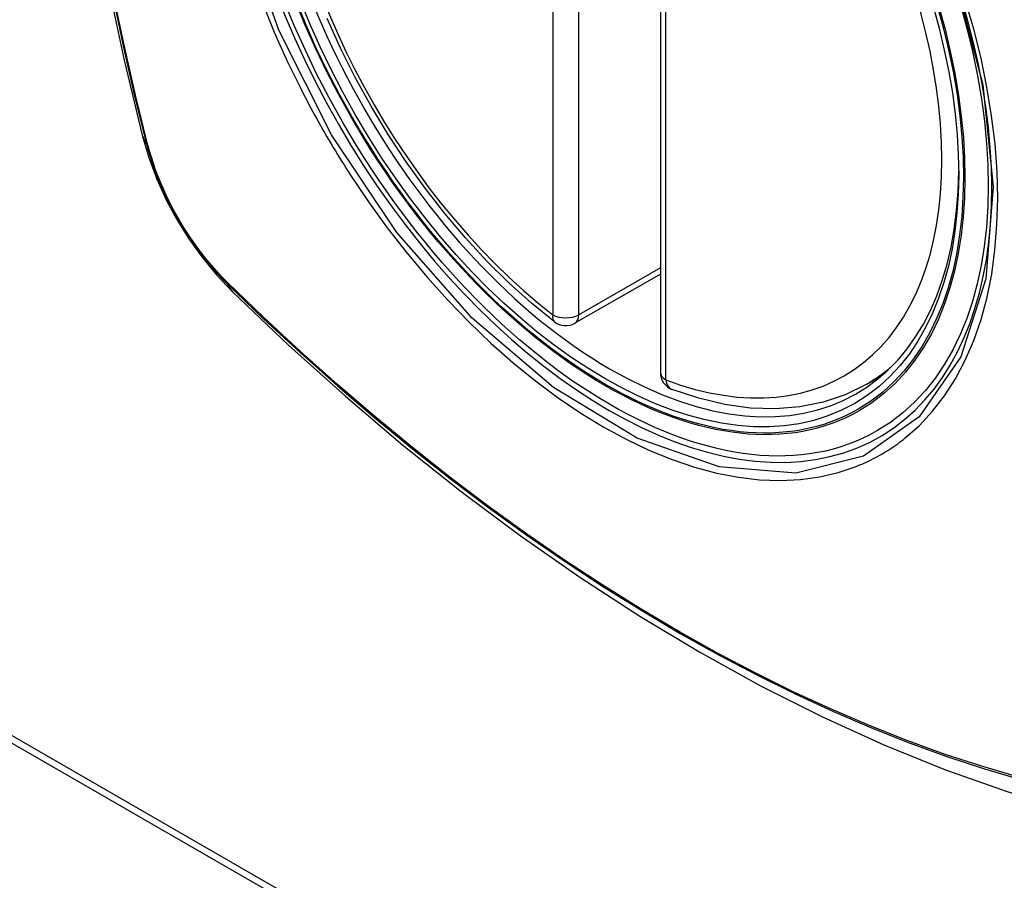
# Model space of a CAD drawing. Header units: inches. Extents: x 241.9 to 284.8, y 91.2 to 133.8.
# Tile 5 of 33: x 262.471 to 263.102, y 119.411 to 119.962. Entities that reach past the tile are written whole.
import ezdxf

# ---------------------------------------------------------------- set-up
doc = ezdxf.new("R2010")
doc.units = ezdxf.units.IN
doc.header["$MEASUREMENT"] = 0
doc.layers.add('Visible Edges(ANSI)', color=7, linetype='Continuous', lineweight=25)
doc.layers.add('Visible Tangent Edges(ANSI)', color=7, linetype='Continuous', lineweight=25)

msp = doc.modelspace()

# ---------------------------------------------------------------- linework, layer by layer
at = {"layer": 'Visible Edges(ANSI)'}
for p, q in [((262.8813, 120.22131), (262.8813, 119.73601)), ((261.90059, 119.82421), (264.02191, 118.60263)), ((261.90483, 119.82666), (264.02615, 118.60507)), ((262.8813, 119.79894), (262.82662, 119.76746)), ((263.01311, 119.72827), (263.02342, 119.7342))]:
    msp.add_line(p, q, dxfattribs=at)
at = {"layer": 'Visible Edges(ANSI)', "flags": 128}
for points in [[(262.55301, 120.59566), (262.54018, 120.55755), (262.52912, 120.51832), (262.51983, 120.47803), (262.51228, 120.43676), (262.50644, 120.39457), (262.50229, 120.35152), (262.49982, 120.30768), (262.499, 120.26311), (262.49981, 120.21786), (262.50224, 120.17201), (262.50626, 120.12561), (262.51185, 120.07874), (262.519, 120.03145), (262.52768, 119.98381), (262.53787, 119.9359), (262.54955, 119.88778)], [(262.81349, 119.76836), (262.79879, 119.78036), (262.78436, 119.79335), (262.77027, 119.80726), (262.75657, 119.82202), (262.74333, 119.83759), (262.7306, 119.85388), (262.71844, 119.87082), (262.70689, 119.88834), (262.69602, 119.90635), (262.68586, 119.92479), (262.67648, 119.94355), (262.6679, 119.96257)], [(262.54955, 119.88778), (262.55379, 119.87348), (262.55893, 119.85975), (262.56492, 119.84654), (262.57172, 119.83381), (262.57934, 119.82155), (262.58779, 119.80976), (262.59712, 119.79843), (262.60739, 119.78761)], [(262.60739, 119.78761), (262.64321, 119.75348), (262.67958, 119.72075), (262.71647, 119.68947), (262.75382, 119.65969), (262.7916, 119.63147), (262.82974, 119.60485), (262.86821, 119.57989), (262.90695, 119.55664), (262.94594, 119.53514), (262.98511, 119.51544), (263.02444, 119.49759), (263.06387, 119.48164), (263.10336, 119.46764), (263.14287, 119.45565), (263.18235, 119.4457), (263.22174, 119.43787)], [(263.01311, 119.72827), (262.99973, 119.7217), (262.98549, 119.71689), (262.97053, 119.71387), (262.95498, 119.71264), (262.93894, 119.71317), (262.92253, 119.71543), (262.90584, 119.71938), (262.88895, 119.72496)]]:
    msp.add_lwpolyline(points, dxfattribs=at)
at = {"layer": 'Visible Edges(ANSI)'}
for centre, start, end in [((262.82073, 119.77769), 232.21581, 299.93599), ((262.89311, 119.73601), 180, 249.36936)]:
    msp.add_arc(centre, 0.01181, start, end, dxfattribs=at)
msp.add_ellipse((262.84961, 119.99529), major_axis=(0.15718, -0.27294), ratio=0.578093, start_param=2.362013, end_param=7.062765, dxfattribs=at)
msp.add_ellipse((262.84613, 119.99329), major_axis=(-0.15963, 0.2772), ratio=0.578093, dxfattribs=at)
at = {"layer": 'Visible Tangent Edges(ANSI)'}
for p, q in [((262.81238, 120.25818), (262.81238, 119.77288)), ((262.82908, 119.77288), (262.82908, 120.25818)), ((262.88476, 119.7312), (262.88476, 120.2165)), ((262.55307, 119.88167), (262.55296, 119.88212)), ((262.8813, 119.80295), (262.82908, 119.77288)), ((262.60414, 119.79347), (262.60381, 119.7938))]:
    msp.add_line(p, q, dxfattribs=at)
at = {"layer": 'Visible Tangent Edges(ANSI)', "flags": 128}
for points in [[(262.53082, 120.48265), (262.52501, 120.45825), (262.51987, 120.43327), (262.51542, 120.40773), (262.51165, 120.38167), (262.50856, 120.35512), (262.50617, 120.32811), (262.50446, 120.30068), (262.50345, 120.27286), (262.50312, 120.24465), (262.50348, 120.21607), (262.50452, 120.1871), (262.50625, 120.15777), (262.50867, 120.12812), (262.51176, 120.09819), (262.51553, 120.068), (262.51997, 120.03755), (262.52508, 120.00687), (262.53087, 119.97599), (262.53731, 119.94493), (262.54442, 119.91371), (262.55217, 119.88236)], [(262.55296, 119.88212), (262.54519, 119.91341), (262.53807, 119.94456), (262.53161, 119.97555), (262.52581, 120.00637), (262.52067, 120.03699), (262.51621, 120.06738), (262.51243, 120.09752), (262.50932, 120.1274), (262.5069, 120.15699), (262.50516, 120.18626), (262.50411, 120.21516), (262.50375, 120.24368), (262.50408, 120.27181), (262.5051, 120.29955), (262.50681, 120.32689), (262.50922, 120.35381), (262.51232, 120.38026), (262.5161, 120.40621), (262.52058, 120.43163), (262.52573, 120.45649), (262.53155, 120.48076)], [(263.06988, 119.98874), (263.08779, 119.92012), (263.09451, 119.85478), (263.08975, 119.79588), (263.07363, 119.74597), (263.04712, 119.70752), (263.01141, 119.68233), (262.96811, 119.67149), (262.91899, 119.67542), (262.86643, 119.69393), (262.81284, 119.72625), (262.7608, 119.77079), (262.71258, 119.82563), (262.67064, 119.88798), (262.63694, 119.9551), (262.61272, 120.02425)], [(262.62641, 119.97262), (262.63407, 119.95381), (262.64241, 119.93518), (262.65143, 119.91675)], [(263.03816, 119.69405), (263.04723, 119.70208), (263.05562, 119.71108), (263.0633, 119.72103), (263.07027, 119.73194), (263.0765, 119.74376), (263.08195, 119.75644), (263.08662, 119.7699), (263.09046, 119.78408), (263.09345, 119.79892), (263.09558, 119.81441), (263.09686, 119.83056), (263.09729, 119.8473), (263.09687, 119.86454), (263.09559, 119.8822), (263.09344, 119.9002), (263.09045, 119.91849), (263.08663, 119.93703), (263.08199, 119.95575), (263.07655, 119.97461)], [(262.65143, 119.91675), (262.65262, 119.91442), (262.65383, 119.91209), (262.65505, 119.90976), (262.65628, 119.90744), (262.65752, 119.90513), (262.65877, 119.90282), (262.66003, 119.90051), (262.6613, 119.89821), (262.66258, 119.89591), (262.66387, 119.89362), (262.66517, 119.89133), (262.66648, 119.88905), (262.6678, 119.88678), (262.66913, 119.88451), (262.67047, 119.88224), (262.67182, 119.87999), (262.67318, 119.87773), (262.67454, 119.87549), (262.67592, 119.87325), (262.67731, 119.87101), (262.67871, 119.86879), (262.68011, 119.86657), (262.68153, 119.86435), (262.68295, 119.86215)], [(262.55217, 119.88236), (262.55327, 119.87831), (262.55447, 119.87424), (262.55578, 119.87017), (262.5572, 119.86609), (262.55873, 119.86202), (262.56036, 119.85796), (262.56208, 119.85391), (262.56391, 119.84988), (262.56583, 119.84587), (262.56785, 119.8419), (262.56995, 119.83796), (262.57214, 119.83407), (262.57442, 119.83023), (262.57677, 119.82644), (262.5792, 119.82271), (262.58171, 119.81905), (262.58429, 119.81545), (262.58693, 119.81193), (262.58964, 119.80849), (262.5924, 119.80514), (262.59522, 119.80187), (262.59809, 119.7987), (262.601, 119.79563), (262.60396, 119.79266)], [(262.60381, 119.7938), (262.60091, 119.79672), (262.59806, 119.79975), (262.59526, 119.80287), (262.5925, 119.80608), (262.5898, 119.80937), (262.58716, 119.81274), (262.58458, 119.81619), (262.58207, 119.81971), (262.57962, 119.8233), (262.57724, 119.82694), (262.57494, 119.83065), (262.57272, 119.83441), (262.57057, 119.83821), (262.56851, 119.84206), (262.56654, 119.84594), (262.56466, 119.84986), (262.56287, 119.8538), (262.56117, 119.85776), (262.55957, 119.86174), (262.55806, 119.86572), (262.55666, 119.86972), (262.55536, 119.87371), (262.55416, 119.87769), (262.55307, 119.88167)], [(262.68295, 119.86215), (262.69443, 119.84509), (262.70644, 119.82851), (262.71893, 119.81245), (262.73186, 119.79699), (262.74517, 119.78217), (262.75882, 119.76806), (262.77276, 119.75471), (262.78693, 119.74219), (262.80129, 119.73051), (262.81579, 119.71972), (262.8304, 119.70983), (262.84507, 119.70089), (262.85976, 119.69294), (262.87438, 119.68601), (262.88888, 119.68013), (262.90322, 119.6753), (262.91736, 119.67154), (262.93124, 119.66886), (262.94483, 119.66727), (262.95808, 119.66679), (262.97093, 119.6674), (262.98332, 119.66911), (262.99523, 119.6719), (263.00663, 119.67575)], [(262.60396, 119.79266), (262.62724, 119.77028), (262.65077, 119.7485), (262.67453, 119.72733), (262.69849, 119.70682), (262.72262, 119.68699), (262.7469, 119.66785), (262.77129, 119.64944), (262.79577, 119.63178), (262.82031, 119.61488), (262.84488, 119.59877), (262.86943, 119.58345), (262.89399, 119.56893), (262.91854, 119.55521), (262.94308, 119.54229), (262.9676, 119.53017), (262.99206, 119.51887), (263.01643, 119.50841), (263.04069, 119.49879), (263.06484, 119.49003), (263.08885, 119.48211), (263.11271, 119.47506)], [(263.11145, 119.47664), (263.08769, 119.48362), (263.06377, 119.49146), (263.03971, 119.50015), (263.01554, 119.5097), (262.99125, 119.5201), (262.96686, 119.53134), (262.94242, 119.54341), (262.91794, 119.55629), (262.89346, 119.56997), (262.86896, 119.58446), (262.84446, 119.59974), (262.81996, 119.61584), (262.79547, 119.63272), (262.77104, 119.65037), (262.74671, 119.66876), (262.72249, 119.68788), (262.69841, 119.7077), (262.67451, 119.7282), (262.65082, 119.74934), (262.62736, 119.7711), (262.60414, 119.79347)], [(263.00663, 119.67575), (263.00805, 119.67632), (263.00945, 119.67691), (263.01085, 119.67751), (263.01225, 119.67813), (263.01363, 119.67877), (263.015, 119.67942), (263.01637, 119.68009), (263.01772, 119.68078), (263.01907, 119.68148), (263.02041, 119.6822), (263.02174, 119.68294), (263.02306, 119.6837), (263.02437, 119.68447), (263.02567, 119.68525), (263.02696, 119.68606), (263.02824, 119.68688), (263.02952, 119.68772), (263.03078, 119.68857), (263.03203, 119.68945), (263.03328, 119.69033), (263.03451, 119.69124), (263.03574, 119.69216), (263.03695, 119.6931), (263.03816, 119.69405)]]:
    msp.add_lwpolyline(points, dxfattribs=at)
at = {"layer": 'Visible Tangent Edges(ANSI)'}
for centre, major_axis, ratio, start_param, end_param in [((262.84862, 119.99472), (-0.17285, 0.30015), 0.578093, 5.049711, 10.658253), ((262.84857, 119.99469), (-0.1503, 0.261), 0.578093, 5.670484, 8.47055), ((262.84857, 119.99469), (0.1503, -0.261), 0.578093, 5.670484, 8.47055), ((262.66393, 119.91723), (-0.11438, -0.02945), 0.352863, 0, 0.142152), ((262.56149, 119.88526), (-0.00953, -0.00245), 0.357658, 0.142431, 0.406138), ((262.61113, 119.79927), (-0.00688, -0.00704), 0.360494, 5.876137, 6.139844), ((262.69006, 119.87197), (-0.08267, -0.08436), 0.355706, 6.140128, 6.283185), ((262.82073, 119.77769), (-0.00724, -0.00933), 0.471826, 5.568124, 6.283185), ((262.82073, 119.77769), (0.01181, 0), 0.575862, 3.926991, 5.497787), ((262.82073, 119.77769), (0.00589, -0.01024), 0.578093, 0, 0.787332), ((262.89311, 119.73601), (-0.01181, 0), 0.575862, 0, 0.785398), ((262.85692, 119.9995), (0.15619, -0.27123), 0.578093, 0, 0.112305), ((262.89311, 119.73601), (-0.00416, -0.01105), 0.667544, 5.394234, 6.283185)]:
    msp.add_ellipse(centre, major_axis=major_axis, ratio=ratio, start_param=start_param, end_param=end_param, dxfattribs=at)
for centre, major_axis in [((262.84921, 119.99506), (0.17078, -0.29656)), ((262.84624, 119.99335), (-0.16238, 0.28198)), ((262.84613, 119.99329), (0.16178, -0.28094))]:
    msp.add_ellipse(centre, major_axis=major_axis, ratio=0.578093, dxfattribs=at)

doc.saveas('drawing.dxf')
